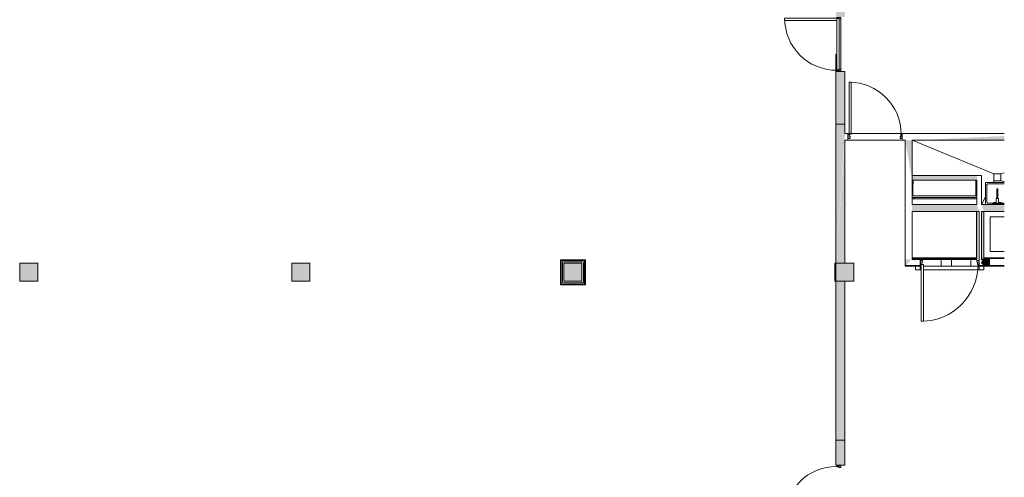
# Model space of a CAD drawing. Header units: millimetres. Extents: x -113904 to 3141, y -34200 to 59129.
# Tile 59 of 72: x -18590 to 3125, y 25870 to 35955. Entities that reach past the tile are written whole.
import ezdxf

# ---------------------------------------------------------------- set-up
doc = ezdxf.new("R2010")
doc.units = ezdxf.units.MM
for name, pattern in [('Dash 1_32_', [1587.5, 793.75, -793.75]), ('Dash 2mm_1_5mm_', [3500, 2000, -1500]), ('Dash_2_', [6350, 3175, -3175]), ('Hidden', [7143.75, 4762.5, -2381.25]), ('Overhead', [3968.75, 2381.25, -1587.5])]:
    doc.linetypes.add(name, pattern=pattern)
doc.layers.add('0-1', color=7, linetype='Continuous', lineweight=5)
for name, color, linetype, lineweight, true_color in [('_Hidden Lines_-3', 7, 'Dash_2_', 9, 0xaaaaaa), ('_Room Separation_', 7, 'Dash 1_32_', 9, 0xc0c0c0), ('Columns-1', 7, 'Continuous', 9, 0xaaaaaa), ('Cut Pattern-1', 7, 'Continuous', 9, 0xd4d4d4), ('Cut Pattern-2', 7, 'Continuous', 5, 0xd4d4d4), ('Cut Pattern-3', 7, 'Continuous', 9, 0xaaaaaa), ('Doors-1', 7, 'Continuous', 9, 0xaaaaaa), ('Doors-2', 7, 'Hidden', 9, 0xaaaaaa), ('Floors-1', 7, 'Continuous', 9, 0xaaaaaa), ('hall', 9, 'Continuous', 9, 0x808080), ('Hall_ hidden', 9, 'Hidden', 9, 0x808080), ('Other-1', 7, 'Continuous', 9, 0xaaaaaa), ('Overhead-2', 7, 'Overhead', 9, 0xaaaaaa), ('Plan Swing-1', 7, 'Continuous', 9, 0xaaaaaa), ('Plumbing Fixtures-1', 7, 'Continuous', 9, 0xaaaaaa), ('Plumbing Fixtures-2', 9, 'Dash 2mm_1_5mm_', 9, 0x808080), ('Specialty Equipment-1', 7, 'Continuous', 9, 0xaaaaaa), ('Structural Columns-1', 7, 'Continuous', 5, 0xd4d4d4), ('Structural Columns-2', 7, 'Continuous', 9, 0xaaaaaa), ('Structural Columns-3', 7, 'Continuous', 9, 0xd4d4d4), ('Structural Framing-1', 7, 'Continuous', 9, 0xaaaaaa), ('Structural Framing-2', 7, 'Continuous', 18, 0xaaaaaa), ('Structural Rebar-1', 7, 'Continuous', 9, 0xaaaaaa), ('Walls-1', 7, 'Continuous', 9, 0xaaaaaa)]:
    doc.layers.add(name, color=color, linetype=linetype, lineweight=lineweight, true_color=true_color)

# ---------------------------------------------------------------- blocks, each defined once
blk = doc.blocks.new('Floors 84 - Floors 66-7727991-SKEEM 2_ Korrus_Kunstikonkurss pildid')
at = {"layer": 'Floors-1'}
for p, q in [((1110, 32070), (1110, 32420)), ((2500, 32420), (2500, 32070)), ((1090, 32035), (2520, 32035)), ((2520, 32005), (1090, 32005)), ((2500, 32070), (1110, 32070)), ((1090, 31730), (2510, 31730)), ((2672, 31730), (3125, 31730))]:
    blk.add_line(p, q, dxfattribs=at)
blk = doc.blocks.new('Concrete_Rectangular Beam - 120x190 mm _olemasolev_-13021675-SKEEM 2_ Korrus_Kunstikonkurss pildid')
at = {"layer": 'Structural Framing-1'}
blk.add_line((-529, -60), (511.5, -60), dxfattribs=at)
blk = doc.blocks.new('M_Door-Opening - 1200 x 2100mm-7798410-SKEEM 2_ Korrus_Kunstikonkurss pildid')
at = {"layer": 'Doors-2'}
for p, q in [((-608, 75), (592, 75)), ((-608, -75), (592, -75))]:
    blk.add_line(p, q, dxfattribs=at)
blk = doc.blocks.new('Concrete_Rectangular Column - 400x400 mm-1549890-SKEEM 2_ Korrus_Kunstikonkurss pildid')
at = {"layer": 'Structural Columns-3'}
blk.add_hatch(color=256, dxfattribs=at).paths.add_polyline_path([(103, -200), (200, -200), (200, 200), (-200, 200), (-200, -200)])
at = {"layer": 'Structural Columns-2'}
for p, q in [((200, 200), (-200, 200)), ((-200, 200), (-200, -200)), ((200, -200), (200, 200)), ((-200, -200), (200, -200))]:
    blk.add_line(p, q, dxfattribs=at)
blk = doc.blocks.new('22001_TP_EK_Cloud_rvt-1-SKEEM 2_ Korrus_Kunstikonkurss pildid')
at = {"layer": 'Cut Pattern-1'}
blk.add_hatch(color=256, dxfattribs=at).paths.add_polyline_path([(-573, 30590), (-390, 30590), (-395, 33238), (-590, 30590)])
at = {"layer": 'Structural Columns-1'}
for points in [[(-6287, 30190), (-6190, 30190), (-6190, 30590), (-6590, 30590), (-6590, 30190)], [(-573, 30190), (-190, 30190), (-190, 30590), (-390, 30590), (-590, 30190)]]:
    blk.add_hatch(color=256, dxfattribs=at).paths.add_polyline_path(points)
at = {"layer": 'Other-1'}
for p, q in [((1118, 32420), (1118, 32335)), ((1118, 32420), (1118, 32335)), ((1118, 32420), (1118, 32335)), ((1150, 32013), (1130, 32013))]:
    blk.add_line(p, q, dxfattribs=at)
at = {"layer": 'Structural Columns-2'}
for p, q in [((-6190, 30590), (-6590, 30590)), ((-6590, 30590), (-6590, 30190)), ((-6190, 30190), (-6190, 30590)), ((-390, 30590), (-590, 30590)), ((-590, 30590), (-590, 30190)), ((-190, 30590), (-390, 30590)), ((-190, 30190), (-190, 30590)), ((-6590, 30190), (-6190, 30190)), ((-590, 30190), (-190, 30190))]:
    blk.add_line(p, q, dxfattribs=at)
at = {"layer": 'Structural Rebar-1'}
for p, q in [((-6173, 30622), (-6607, 30622)), ((-6622, 30607), (-6622, 30265)), ((-6622, 30173), (-6622, 30515)), ((-6158, 30265), (-6158, 30607)), ((-6158, 30515), (-6158, 30173)), ((-6173, 30158), (-6607, 30158))]:
    blk.add_line(p, q, dxfattribs=at)
for centre, start, end in [((-6607, 30607), 90, 180), ((-6173, 30607), 0, 90), ((-6607, 30173), 180, 270), ((-6173, 30173), 270, 0)]:
    blk.add_arc(centre, 15, start, end, dxfattribs=at)
at = {"layer": 'Walls-1'}
for p, q in [((-390, 33655), (-590, 33655)), ((-590, 33655), (-590, 30590)), ((-390, 33450), (-390, 33655)), ((-325, 33450), (-390, 33450)), ((-325, 33300), (-325, 33450)), ((-325, 33450), (-300, 33450)), ((-250, 33450), (875, 33450)), ((3125, 33450), (875, 33450)), ((875, 33450), (875, 33300)), ((-390, 30590), (-390, 33300)), ((-390, 33300), (-325, 33300)), ((875, 33300), (-325, 33300)), ((875, 33300), (940, 33300)), ((940, 33300), (940, 30672)), ((1090, 32520), (1090, 33300)), ((1090, 33300), (3125, 33300)), ((2520, 32520), (1090, 32520)), ((1090, 31880), (1090, 32420)), ((1090, 32420), (2520, 32420)), ((2620, 32520), (2520, 32520)), ((2520, 32420), (2520, 31880)), ((2620, 31880), (2620, 32520)), ((2520, 31880), (1090, 31880)), ((1090, 30672), (1090, 31730)), ((1090, 31730), (2520, 31730)), ((2520, 31730), (2520, 30672)), ((3125, 31880), (2620, 31880)), ((2620, 30672), (2620, 31730)), ((2620, 31730), (3125, 31730)), ((-6130, 30650), (-6650, 30650)), ((-6650, 30650), (-6650, 30590)), ((-6130, 30590), (-6130, 30650)), ((940, 30672), (940, 30522)), ((1300, 30672), (1090, 30672)), ((1300, 30650), (1300, 30672)), ((1300, 30672), (1730, 30672)), ((1960, 30672), (1730, 30672)), ((1730, 30672), (1730, 30522)), ((1960, 30522), (1960, 30672)), ((1960, 30672), (2390, 30672)), ((2520, 30672), (2390, 30672)), ((2390, 30672), (2390, 30522)), ((2680, 30672), (2620, 30672)), ((2680, 30522), (2680, 30672)), ((-6650, 30590), (-6650, 30190)), ((-6130, 30190), (-6130, 30590)), ((940, 30522), (1295, 30522)), ((1730, 30522), (1345, 30522)), ((1730, 30522), (1960, 30522)), ((2390, 30522), (1960, 30522)), ((2390, 30522), (2680, 30522)), ((3125, 30522), (2680, 30522)), ((-6650, 30190), (-6650, 30130)), ((-6130, 30130), (-6130, 30190)), ((-6650, 30130), (-6130, 30130))]:
    blk.add_line(p, q, dxfattribs=at)
at = {"layer": 'Doors-1', "rotation": 180}
blk.add_blockref('M_Door-Opening - 1200 x 2100mm-7798410-SKEEM 2_ Korrus_Kunstikonkurss pildid', (267, 33375), dxfattribs=at)
at = {"layer": 'Floors-1'}
blk.add_blockref('Floors 84 - Floors 66-7727991-SKEEM 2_ Korrus_Kunstikonkurss pildid', (0, 0), dxfattribs=at)
at = {"layer": 'Structural Columns-2'}
for p in [(-18390, 30390), (-12390, 30390)]:
    blk.add_blockref('Concrete_Rectangular Column - 400x400 mm-1549890-SKEEM 2_ Korrus_Kunstikonkurss pildid', p, dxfattribs=at)
at = {"layer": 'Structural Framing-1', "rotation": 269.9999999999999}
blk.add_blockref('Concrete_Rectangular Beam - 120x190 mm _olemasolev_-13021675-SKEEM 2_ Korrus_Kunstikonkurss pildid', (2570, 31201), dxfattribs=at)
blk = doc.blocks.new('SV05 koristus valamu - SV-07 seinapealne koristusvalamu 490x520mm_skp-V240-SKEEM 2_ Korrus_Kunstikonkurss pildid')
at = {"layer": 'Plumbing Fixtures-1'}
for p, q in [((2225, 2362), (2225, 1872)), ((2416, 2332), (2470, 2332)), ((2416, 2332), (2470, 2332)), ((2490, 2332), (2554, 2332)), ((2490, 2332), (2554, 2332)), ((2225, 1872), (2638, 1872))]:
    blk.add_line(p, q, dxfattribs=at)
at = {"layer": 'Plumbing Fixtures-1', "flags": 128}
for points in [[(2255, 2306), (2255, 2307), (2256, 2308), (2256, 2308), (2256, 2309)], [(2255, 2306), (2255, 2307), (2256, 2308), (2256, 2308), (2256, 2309)], [(2255, 2302), (2255, 2303), (2255, 2304), (2255, 2305), (2255, 2306)], [(2255, 2302), (2255, 2303), (2255, 2304), (2255, 2305), (2255, 2306)], [(2255, 1932), (2255, 2024), (2255, 2117), (2255, 2209), (2255, 2302)], [(2255, 1932), (2255, 2024), (2255, 2117), (2255, 2209), (2255, 2302)], [(2256, 2309), (2256, 2310), (2257, 2311), (2257, 2312), (2257, 2313)], [(2256, 2309), (2256, 2310), (2257, 2311), (2257, 2312), (2257, 2313)], [(2257, 2313), (2258, 2314), (2258, 2315), (2258, 2316), (2259, 2317)], [(2257, 2313), (2258, 2314), (2258, 2315), (2258, 2316), (2259, 2317)], [(2259, 2317), (2259, 2317), (2260, 2318), (2261, 2319), (2261, 2320)], [(2259, 2317), (2259, 2317), (2260, 2318), (2261, 2319), (2261, 2320)], [(2261, 2320), (2262, 2321), (2262, 2321), (2263, 2322), (2264, 2323)], [(2261, 2320), (2262, 2321), (2262, 2321), (2263, 2322), (2264, 2323)], [(2264, 2323), (2264, 2324), (2265, 2324), (2266, 2325), (2267, 2325)], [(2264, 2323), (2264, 2324), (2265, 2324), (2266, 2325), (2267, 2325)], [(2267, 2325), (2267, 2326), (2268, 2327), (2269, 2327), (2270, 2328)], [(2267, 2325), (2267, 2326), (2268, 2327), (2269, 2327), (2270, 2328)], [(2270, 2328), (2271, 2328), (2272, 2329), (2273, 2329), (2273, 2329)], [(2270, 2328), (2271, 2328), (2272, 2329), (2273, 2329), (2273, 2329)], [(2273, 2329), (2274, 2330), (2275, 2330), (2276, 2330), (2277, 2331)], [(2273, 2329), (2274, 2330), (2275, 2330), (2276, 2330), (2277, 2331)], [(2277, 2331), (2278, 2331), (2279, 2331), (2280, 2331), (2281, 2331)], [(2277, 2331), (2278, 2331), (2279, 2331), (2280, 2331), (2281, 2331)], [(2281, 2331), (2282, 2331), (2283, 2332), (2284, 2332), (2285, 2332)], [(2281, 2331), (2282, 2331), (2283, 2332), (2284, 2332), (2285, 2332)], [(2285, 2332), (2385, 2332), (2401, 2332)], [(2285, 2332), (2385, 2332), (2401, 2332)], [(2569, 2332), (2585, 2332), (2638, 2332)], [(2569, 2332), (2585, 2332), (2638, 2332)], [(2255, 1928), (2255, 1929), (2255, 1930), (2255, 1931), (2255, 1932)], [(2255, 1928), (2255, 1929), (2255, 1930), (2255, 1931), (2255, 1932)], [(2256, 1924), (2256, 1925), (2256, 1926), (2255, 1927), (2255, 1928)], [(2256, 1924), (2256, 1925), (2256, 1926), (2255, 1927), (2255, 1928)], [(2257, 1920), (2257, 1921), (2257, 1922), (2256, 1923), (2256, 1924)], [(2257, 1920), (2257, 1921), (2257, 1922), (2256, 1923), (2256, 1924)], [(2259, 1917), (2258, 1918), (2258, 1918), (2258, 1919), (2257, 1920)], [(2259, 1917), (2258, 1918), (2258, 1918), (2258, 1919), (2257, 1920)], [(2261, 1913), (2261, 1914), (2260, 1915), (2259, 1916), (2259, 1917)], [(2261, 1913), (2261, 1914), (2260, 1915), (2259, 1916), (2259, 1917)], [(2264, 1910), (2263, 1911), (2262, 1912), (2262, 1913), (2261, 1913)], [(2264, 1910), (2263, 1911), (2262, 1912), (2262, 1913), (2261, 1913)], [(2267, 1908), (2266, 1909), (2265, 1909), (2264, 1910), (2264, 1910)], [(2267, 1908), (2266, 1909), (2265, 1909), (2264, 1910), (2264, 1910)], [(2270, 1906), (2269, 1906), (2268, 1907), (2267, 1907), (2267, 1908)], [(2270, 1906), (2269, 1906), (2268, 1907), (2267, 1907), (2267, 1908)], [(2273, 1904), (2273, 1904), (2272, 1905), (2271, 1905), (2270, 1906)], [(2273, 1904), (2273, 1904), (2272, 1905), (2271, 1905), (2270, 1906)], [(2277, 1903), (2276, 1903), (2275, 1903), (2274, 1904), (2273, 1904)], [(2277, 1903), (2276, 1903), (2275, 1903), (2274, 1904), (2273, 1904)], [(2281, 1902), (2280, 1902), (2279, 1902), (2278, 1903), (2277, 1903)], [(2281, 1902), (2280, 1902), (2279, 1902), (2278, 1903), (2277, 1903)], [(2285, 1902), (2284, 1902), (2283, 1902), (2282, 1902), (2281, 1902)], [(2285, 1902), (2284, 1902), (2283, 1902), (2282, 1902), (2281, 1902)], [(2638, 1902), (2585, 1902), (2485, 1902), (2385, 1902), (2285, 1902)], [(2638, 1902), (2585, 1902), (2485, 1902), (2385, 1902), (2285, 1902)]]:
    blk.add_lwpolyline(points, dxfattribs=at)
blk = doc.blocks.new('SV05 koristus valamu - seinapealne valamu-V241-SKEEM 2_ Korrus_Kunstikonkurss pildid')
at = {"layer": 'Plumbing Fixtures-1'}
for p, q in [((-260, 0), (-260, 490)), ((-260, 490), (153, 490))]:
    blk.add_line(p, q, dxfattribs=at)
at = {"extrusion": (0, 0, -1), "zscale": -1, "rotation": 180}
blk.add_blockref('SV05 koristus valamu - SV-07 seinapealne koristusvalamu 490x520mm_skp-V240-SKEEM 2_ Korrus_Kunstikonkurss pildid', (2485, 2362), dxfattribs=at)
blk = doc.blocks.new('SS03 seinapealne pikatilaga valamusegisti kasidushiga - seinapealne valamusegisti käsidushiga-V242-SKEEM 2_ Korrus_Kunstikonkurss pildid')
at = {"layer": 'Plumbing Fixtures-1'}
for p, q in [((-14, 348), (13, 348)), ((-14, 348), (-14, 134)), ((13, 134), (13, 348)), ((-110, 25), (-110, 0)), ((-84, 25), (-110, 25)), ((-110, 25), (-40, 25)), ((-24, 45), (-84, 45)), ((-84, 45), (-84, 25)), ((84, 25), (-84, 25)), ((-84, 25), (0, 25)), ((-40, 25), (-75, 25)), ((-40, 0), (-40, 25)), ((-25, 134), (25, 134)), ((-25, 134), (-25, 50)), ((0, 25), (84, 25)), ((84, 45), (24, 45)), ((25, 50), (25, 134)), ((40, 25), (40, 0)), ((40, 25), (110, 25)), ((75, 25), (40, 25)), ((84, 25), (84, 45)), ((110, 25), (84, 25)), ((110, 0), (110, 25))]:
    blk.add_line(p, q, dxfattribs=at)
at = {"layer": 'Plumbing Fixtures-1', "flags": 128}
for points in [[(-5, 20), (-5, 20), (-5, 20), (-5, 21), (-5, 21), (-5, 21), (-5, 21), (-5, 21), (-5, 22), (-5, 22), (-5, 22), (-5, 22), (-4, 22), (-4, 22), (-4, 23), (-4, 23), (-4, 23), (-4, 23), (-4, 23), (-4, 23), (-3, 24), (-3, 24), (-3, 24), (-3, 24), (-3, 24), (-3, 24), (-3, 24), (-2, 24), (-2, 25), (-2, 25), (-2, 25), (-2, 25), (-1, 25)], [(0, 15), (0, 15), (0, 15), (-1, 15), (-1, 15), (-1, 15), (-1, 15), (-1, 15), (-2, 15), (-2, 15), (-2, 15), (-2, 15), (-2, 16), (-2, 16), (-3, 16), (-3, 16), (-3, 16), (-3, 16), (-3, 16), (-3, 16), (-4, 17), (-4, 17), (-4, 17), (-4, 17), (-4, 17), (-4, 17), (-4, 17), (-4, 18), (-5, 18), (-5, 18), (-5, 18), (-5, 18), (-5, 19), (-5, 19), (-5, 19), (-5, 19), (-5, 19), (-5, 20), (-5, 20), (-5, 20), (-5, 20)], [(24, 15), (22, 15), (21, 15), (19, 15), (18, 15), (16, 15), (15, 15), (14, 15), (12, 15), (11, 15), (10, 15), (9, 15), (8, 15), (7, 15), (6, 15), (5, 15), (4, 15), (3, 15), (3, 15), (2, 15), (2, 15), (1, 15), (1, 15), (0, 15), (0, 15), (0, 15), (0, 15)], [(5, 25), (6, 25), (7, 25), (8, 25), (9, 25), (10, 25), (11, 25), (13, 25), (14, 25), (15, 25), (17, 25), (18, 25), (20, 25), (21, 25), (23, 25), (24, 25)], [(24, 25), (37, 25), (50, 25), (64, 25), (77, 25), (91, 25), (105, 25), (120, 25), (134, 25), (149, 25), (153, 25)], [(153, 15), (141, 15), (127, 15), (113, 15), (98, 15), (84, 15), (71, 15), (57, 15), (44, 15), (30, 15), (24, 15)]]:
    blk.add_lwpolyline(points, dxfattribs=at)
at = {"layer": 'Plumbing Fixtures-1'}
for centre, radius, start, end in [((0, 50), 25, 180, 360), ((0, 50), 25, 192.0703, 257.0117), ((0, 20), 5, 105, 180), ((0, 20), 5, 180, 360), ((0, 20), 5, 0, 75), ((0, 50), 25, 282.9883, 347.9297)]:
    blk.add_arc(centre, radius, start, end, dxfattribs=at)
blk = doc.blocks.new('RaRa_TP_SA_santehnika_rvt-1-SKEEM 2_ Korrus_Kunstikonkurss pildid')
at = {"layer": 'hall'}
for p, q in [((2897, 32406), (2897, 32556)), ((2897, 32556), (3047, 32556)), ((3047, 32406), (2897, 32406)), ((3047, 32556), (3047, 32406))]:
    blk.add_line(p, q, dxfattribs=at)
at = {"layer": 'Hall_ hidden'}
for p, q in [((2897, 32556), (1090, 33300)), ((3047, 32556), (3125, 32578)), ((2897, 32406), (2879, 32370)), ((3047, 32406), (3125, 32389)), ((2712, 32053), (2622, 31880))]:
    blk.add_line(p, q, dxfattribs=at)
at = {"layer": 'Plumbing Fixtures-2'}
for name in ['SV05 koristus valamu - seinapealne valamu-V241-SKEEM 2_ Korrus_Kunstikonkurss pildid', 'SS03 seinapealne pikatilaga valamusegisti kasidushiga - seinapealne valamusegisti käsidushiga-V242-SKEEM 2_ Korrus_Kunstikonkurss pildid']:
    blk.add_blockref(name, (2972, 31880), dxfattribs=at)
blk = doc.blocks.new('SMA_D01_ 1-poolne - SU-00 - 1200x2100_ EI60 kaldpinnaga lävepakk-16130793-SKEEM 2_ Korrus_Kunstikonkurss pildid')
at = {"layer": 'Doors-1'}
for p, q in [((575, 1230), (525, 1230)), ((525, 1230), (525, 80)), ((575, 80), (575, 1230)), ((-565, 80), (-590, 80)), ((-590, 80), (-590, -10)), ((525, 80), (-565, 80)), ((-565, 30), (-565, 80)), ((-550, 30), (-565, 30)), ((-550, 30), (550, 30)), ((-550, -10), (-550, 30)), ((525, 80), (575, 80)), ((565, 30), (550, 30)), ((550, 30), (550, -10)), ((565, 80), (565, 30)), ((590, 80), (575, 80)), ((590, -10), (590, 80)), ((-590, -10), (-550, -10)), ((550, -10), (-550, -10)), ((550, -10), (590, -10))]:
    blk.add_line(p, q, dxfattribs=at)
at = {"layer": 'Plan Swing-1'}
blk.add_arc((575, 80), 1150, 90, 180, dxfattribs=at)
blk = doc.blocks.new('SMA_D01_ 1-poolne - SU-00 - 1200x2100-12732112-SKEEM 2_ Korrus_Kunstikonkurss pildid')
at = {"layer": 'Doors-1'}
for p, q in [((-590, -55), (-590, 35)), ((-590, 35), (-550, 35)), ((-550, 35), (-550, -5)), ((550, -5), (550, 35)), ((550, 35), (590, 35)), ((590, 35), (590, -55)), ((-565, -55), (-590, -55)), ((-565, -5), (-565, -55)), ((-550, -5), (-565, -5)), ((525, -55), (575, -55)), ((525, -1205), (525, -55)), ((565, -5), (550, -5)), ((565, -55), (565, -5)), ((575, -55), (575, -1205)), ((590, -55), (575, -55)), ((575, -1205), (525, -1205))]:
    blk.add_line(p, q, dxfattribs=at)
at = {"layer": 'Plan Swing-1'}
blk.add_arc((575, -55), 1150, 180, 270, dxfattribs=at)
blk = doc.blocks.new('SMA_D01_ 1-poolne - SU-00 - 1200x2100_ EI60-12731779-SKEEM 2_ Korrus_Kunstikonkurss pildid')
at = {"layer": 'Doors-1'}
for p, q in [((-590, -80), (-590, 10)), ((-590, 10), (-550, 10)), ((-550, 10), (-550, -30)), ((550, -30), (550, 10)), ((550, 10), (590, 10)), ((590, 10), (590, -80)), ((-565, -80), (-590, -80)), ((-565, -30), (-565, -80)), ((-550, -30), (-565, -30)), ((525, -80), (575, -80)), ((525, -1230), (525, -80)), ((565, -30), (550, -30)), ((565, -80), (565, -30)), ((575, -80), (575, -1230)), ((590, -80), (575, -80)), ((575, -1230), (525, -1230))]:
    blk.add_line(p, q, dxfattribs=at)
at = {"layer": 'Plan Swing-1'}
blk.add_arc((575, -80), 1150, 180, 270, dxfattribs=at)
blk = doc.blocks.new('Ukse ava - proj ava 1010x700-15791905-SKEEM 2_ Korrus_Kunstikonkurss pildid')
at = {"layer": '_Hidden Lines_-3'}
for p, q in [((-573, 75), (-248, 75)), ((-573, -75), (-248, -75))]:
    blk.add_line(p, q, dxfattribs=at)
at = {"layer": 'Overhead-2'}
for p, q in [((-248, 75), (-573, 75)), ((-573, -75), (-248, -75))]:
    blk.add_line(p, q, dxfattribs=at)
blk = doc.blocks.new('SMA_D01_ 1-poolne - EI 60 luuk raamatuliftil- metallist-16620881-SKEEM 2_ Korrus_Kunstikonkurss pildid')
at = {"layer": 'Doors-1'}
for p, q in [((625, 1305), (575, 1305)), ((575, 1305), (575, 55)), ((625, 55), (625, 1305)), ((-615, 55), (-640, 55)), ((-640, 55), (-640, -35)), ((-615, 5), (-615, 55)), ((-600, 5), (-615, 5)), ((-600, -35), (-600, 5)), ((575, 55), (625, 55)), ((615, 5), (600, 5)), ((600, 5), (600, -35)), ((615, 55), (615, 5)), ((640, 55), (625, 55)), ((640, -35), (640, 55)), ((-640, -35), (-600, -35)), ((600, -35), (640, -35))]:
    blk.add_line(p, q, dxfattribs=at)
at = {"layer": 'Plan Swing-1'}
blk.add_arc((625, 55), 1250, 90, 180, dxfattribs=at)
blk = doc.blocks.new('Raamatulift 1 - L-06_1-12537678-SKEEM 2_ Korrus_Kunstikonkurss pildid')
at = {"layer": 'Specialty Equipment-1'}
for p, q in [((3125, 37710), (2812, 37710)), ((2812, 37710), (2812, 36945)), ((2812, 36945), (3125, 36945))]:
    blk.add_line(p, q, dxfattribs=at)
blk = doc.blocks.new('SS-71 sein_ raaatuliftid3 - SS-71 sein_ raaatuliftid-16623008-SKEEM 2_ Korrus_Kunstikonkurss pildid')
at = {"layer": 'Walls-1'}
for p, q in [((1270, 30540), (1170, 30540)), ((1170, 30540), (1170, 30440)), ((1170, 30440), (1270, 30440)), ((1270, 30440), (1270, 30540)), ((1270, 30440), (1295, 30440)), ((1345, 30440), (2572, 30440)), ((2572, 30540), (2572, 30440)), ((2672, 30540), (2572, 30540)), ((2572, 30440), (2672, 30440)), ((2672, 30440), (2672, 30540))]:
    blk.add_line(p, q, dxfattribs=at)

msp = doc.modelspace()

# ---------------------------------------------------------------- hatches: boundary and pattern name
at = {"layer": 'Cut Pattern-1'}
h = msp.add_hatch(color=256, dxfattribs=at)
h.paths.add_polyline_path([(-590, 30590), (-390, 33450), (-390, 34815), (-590, 34815), (-590, 30686)])
h.paths.add_polyline_path([(-590, 36015), (-390, 36015), (-390, 36190), (-590, 36190), (-590, 36154)])
h = msp.add_hatch(color=256, dxfattribs=at)
h.paths.add_polyline_path([(-573, 24590), (-390, 24590), (-390, 24935), (-590, 24935), (-590, 24590)])
h.paths.add_polyline_path([(-390, 26685), (-390, 30190), (-590, 30190), (-590, 26685), (-573, 26685)])
at = {"layer": 'Cut Pattern-2'}
msp.add_hatch(color=256, dxfattribs=at).paths.add_polyline_path([(-590, 30190), (-390, 30590), (-590, 30590), (-590, 30322)])
at = {"layer": 'Cut Pattern-3'}
h = msp.add_hatch(color=256, dxfattribs=at)
h.paths.add_polyline_path([(940, 33300), (1090, 32421), (1090, 33300)])
h.paths.add_polyline_path([(940, 30690), (940, 30692), (940, 30710)])
for points in [[(3125, 33300), (3125, 33393), (1265, 33300), (2453, 33300)], [(1780, 32420), (2522, 32420), (2522, 32520), (1090, 32509), (1090, 32420), (1444, 32420)], [(2620, 31880), (2622, 31880), (2620, 31881)], [(2620, 30690), (2672, 30690), (2672, 31730), (2620, 31730), (2620, 30710)], [(2661, 30540), (2800, 30540), (2789, 30690), (2620, 30686), (2630, 30648), (2630, 30628), (2606, 30592), (2630, 30569)], [(-573, 26135), (-390, 26135), (-390, 26685), (-590, 26676), (-590, 26135)]]:
    msp.add_hatch(color=256, dxfattribs=at).paths.add_polyline_path(points)
h = msp.add_hatch(color=256, dxfattribs=at)
h.paths.add_polyline_path([(2572, 31730), (2522, 31880), (1090, 31879), (1090, 31730), (2453, 31730)])
h.paths.add_polyline_path([(2672, 31730), (3125, 31730), (3125, 31880), (2622, 31880), (2655, 31780)])
h = msp.add_hatch(color=256, dxfattribs=at)
h.paths.add_polyline_path([(958, 30540), (1074, 30672), (940, 30672), (940, 30540)])
h.paths.add_polyline_path([(1236, 30568), (1118, 30672), (1270, 30672), (1270, 30690), (1090, 30686), (1090, 30672), (1151, 30629)])

# ---------------------------------------------------------------- linework, layer by layer
at = {"layer": '_Room Separation_'}
msp.add_line((-590, 35195), (-590, 34815), dxfattribs=at)
at = {"layer": 'Columns-1'}
for p, q in [((-590, 30590), (-610, 30590)), ((-610, 30590), (-610, 30190)), ((-610, 30190), (-590, 30190))]:
    msp.add_line(p, q, dxfattribs=at)
at = {"layer": 'Floors-1'}
for p, q in [((2510, 30710), (1090, 30710)), ((3125, 30710), (2672, 30710))]:
    msp.add_line(p, q, dxfattribs=at)
at = {"layer": 'Structural Framing-1'}
for p, q in [((-6190, 30590), (-6590, 30590)), ((-6590, 30590), (-6590, 30190)), ((-6190, 30190), (-6190, 30590)), ((-6590, 30190), (-6190, 30190))]:
    msp.add_line(p, q, dxfattribs=at)
at = {"layer": 'Structural Framing-2'}
for p, q in [((-6115, 30665), (-6665, 30665)), ((-6665, 30665), (-6665, 30115)), ((-6115, 30115), (-6115, 30665)), ((-6590, 30590), (-6190, 30590)), ((-6590, 30190), (-6590, 30590)), ((-6190, 30590), (-6190, 30190)), ((-6190, 30190), (-6590, 30190)), ((-6665, 30115), (-6115, 30115))]:
    msp.add_line(p, q, dxfattribs=at)
at = {"layer": 'Walls-1'}
for p, q in [((-390, 34815), (-590, 34815)), ((-590, 34815), (-590, 30590)), ((-390, 33450), (-390, 34815)), ((-325, 33450), (-390, 33450)), ((-325, 33300), (-325, 33450)), ((875, 33450), (875, 33300)), ((3125, 33450), (875, 33450)), ((-390, 30590), (-390, 33300)), ((-390, 33300), (-325, 33300)), ((875, 33300), (940, 33300)), ((940, 33300), (940, 30540)), ((1090, 33300), (3125, 33300)), ((1090, 31880), (1090, 33300)), ((2622, 32520), (1090, 32520)), ((1090, 32520), (1090, 32420)), ((1090, 32420), (2522, 32420)), ((2522, 32420), (2522, 31880)), ((2622, 31880), (2622, 32520)), ((2522, 31880), (1090, 31880)), ((1090, 31730), (2572, 31730)), ((1090, 30690), (1090, 31730)), ((2572, 31730), (2572, 30690)), ((3125, 31880), (2622, 31880)), ((2672, 31730), (3125, 31730)), ((2672, 30690), (2672, 31730)), ((1090, 30690), (2520, 30690)), ((1270, 30540), (1270, 30690)), ((2572, 30690), (2570, 30690)), ((2570, 30690), (2570, 30540)), ((2672, 30690), (3125, 30690)), ((2800, 30540), (2800, 30690)), ((-590, 30590), (-590, 30190)), ((-190, 30590), (-390, 30590)), ((-190, 30190), (-190, 30590)), ((940, 30540), (1270, 30540)), ((3125, 30540), (2570, 30540)), ((-590, 30190), (-590, 26135)), ((-390, 26135), (-390, 30190)), ((-390, 30190), (-190, 30190)), ((-590, 26685), (-390, 26685)), ((-590, 26135), (-390, 26135))]:
    msp.add_line(p, q, dxfattribs=at)

# ---------------------------------------------------------------- block references
at = {"layer": '0-1'}
for name in ['22001_TP_EK_Cloud_rvt-1-SKEEM 2_ Korrus_Kunstikonkurss pildid', 'RaRa_TP_SA_santehnika_rvt-1-SKEEM 2_ Korrus_Kunstikonkurss pildid']:
    msp.add_blockref(name, (0, 0), dxfattribs=at)
at = {"layer": 'Doors-1'}
for name, p, rotation in [('SMA_D01_ 1-poolne - SU-00 - 1200x2100_ EI60 kaldpinnaga lävepakk-16130793-SKEEM 2_ Korrus_Kunstikonkurss pildid', (-490, 35415), 89.99999999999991), ('SMA_D01_ 1-poolne - SU-00 - 1200x2100-12732112-SKEEM 2_ Korrus_Kunstikonkurss pildid', (275, 33375), 180), ('SMA_D01_ 1-poolne - EI 60 luuk raamatuliftil- metallist-16620881-SKEEM 2_ Korrus_Kunstikonkurss pildid', (1920, 30615), 180), ('SMA_D01_ 1-poolne - SU-00 - 1200x2100_ EI60-12731779-SKEEM 2_ Korrus_Kunstikonkurss pildid', (-490, 25535), 269.9999999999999)]:
    msp.add_blockref(name, p, dxfattribs=dict(at, rotation=rotation))
msp.add_blockref('Ukse ava - proj ava 1010x700-15791905-SKEEM 2_ Korrus_Kunstikonkurss pildid', (3373, 30615), dxfattribs=at)
at = {"layer": 'Specialty Equipment-1'}
msp.add_blockref('Raamatulift 1 - L-06_1-12537678-SKEEM 2_ Korrus_Kunstikonkurss pildid', (0, -6100), dxfattribs=at)
at = {"layer": 'Walls-1'}
msp.add_blockref('SS-71 sein_ raaatuliftid3 - SS-71 sein_ raaatuliftid-16623008-SKEEM 2_ Korrus_Kunstikonkurss pildid', (0, 0), dxfattribs=at)

doc.saveas('drawing.dxf')
